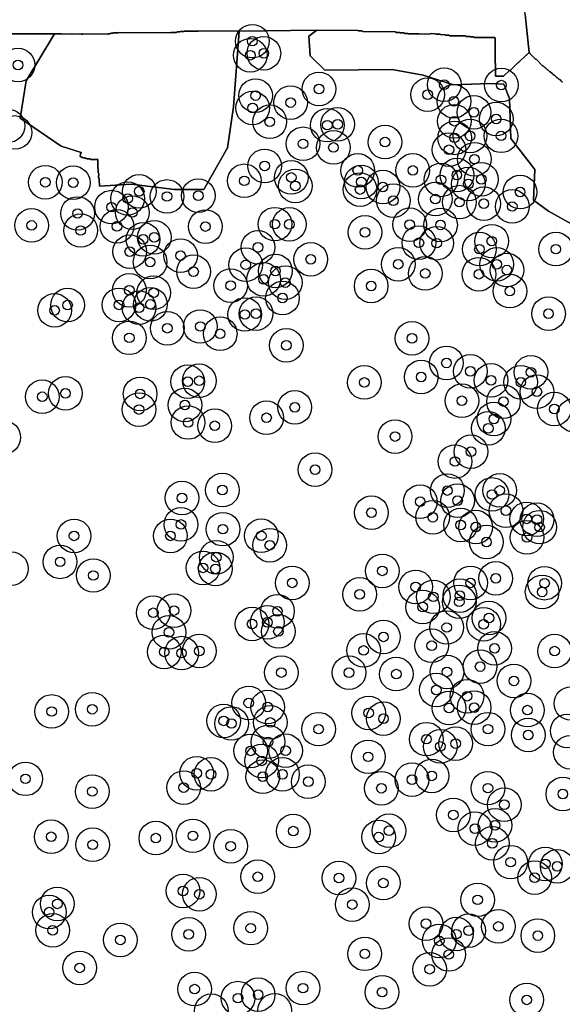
# Model space of a CAD drawing. Header units: inches. Extents: x 128668 to 131679, y 413272 to 413787.
# Tile 75 of 116: x 130860 to 130917, y 413363 to 413465. Entities that reach past the tile are written whole.
import ezdxf

# ---------------------------------------------------------------- set-up
doc = ezdxf.new("R2010")
doc.units = ezdxf.units.IN
doc.header["$MEASUREMENT"] = 0
doc.header["$PDMODE"] = 33
doc.header["$PDSIZE"] = -3
for name, color, linetype in [('Niet gedetecteerde gebieden (D-gebied) (ca. 44.659 m2)', 1, 'Continuous'), ('Significante objecten binnen onderzoeksgebied', 3, 'Continuous'), ('Veiligheidsmarge objecten d.d. 230531', 6, 'Continuous'), ('Verstoorde gebieden (C-gebied) (ca. 90.096 m2)', 40, 'Continuous'), ('Vrijgegeven gebieden (A+B gebied) (ca. 609.035 m2)', 3, 'Continuous')]:
    doc.layers.add(name, color=color, linetype=linetype)

msp = doc.modelspace()

# ---------------------------------------------------------------- linework, layer by layer
at = {"layer": 'Niet gedetecteerde gebieden (D-gebied) (ca. 44.659 m2)'}
msp.add_lwpolyline([(130916.93, 413458.64), (130916.88, 413458.7), (130916.83, 413458.75), (130916.78, 413458.8), (130916.68, 413458.9), (130916.64, 413458.95), (130916.59, 413458.95), (130916.54, 413459), (130916.44, 413459.1), (130916.39, 413459.15), (130916.34, 413459.15), (130916.29, 413459.2), (130916.19, 413459.3), (130916.14, 413459.35), (130916.09, 413459.4), (130916.04, 413459.4), (130915.94, 413459.5), (130915.89, 413459.56), (130915.84, 413459.61), (130915.79, 413459.61), (130915.64, 413459.76), (130915.59, 413459.76), (130915.4, 413459.96), (130915.35, 413459.96), (130915.15, 413460.16), (130915.1, 413460.16), (130914.9, 413460.37), (130914.85, 413460.37), (130914.16, 413461.07), (130914.11, 413461.07), (130913.56, 413461.63), (130913.56, 413461.68), (130913.46, 413461.78), (130912.97, 413466.41)], dxfattribs=at)
msp.add_polyline3d([(130913.04, 413465.73, 0), (130913.46, 413461.78, 0), (130913.21, 413461.53, 0), (130913.16, 413461.53, 0), (130912.35, 413460.74, 0), (130912.3, 413460.74, 0), (130911.5, 413459.95, 0), (130911.45, 413459.95, 0), (130910.79, 413459.31, 0), (130909.94, 413459.32, 0), (130909.95, 413460.62, 0), (130909.9, 413460.67, 0), (130909.93, 413463.27, 0), (130909.88, 413463.32, 0), (130907.73, 413463.34, 0), (130907.68, 413463.39, 0), (130907.33, 413463.39, 0), (130907.28, 413463.44, 0), (130906.88, 413463.45, 0), (130906.83, 413463.5, 0), (130905.18, 413463.52, 0), (130905.13, 413463.57, 0), (130904.73, 413463.57, 0), (130904.68, 413463.62, 0), (130904.23, 413463.63, 0), (130904.18, 413463.68, 0), (130903.73, 413463.68, 0), (130903.69, 413463.73, 0), (130903.19, 413463.74, 0), (130903.13, 413463.69, 0), (130901.99, 413463.7, 0), (130900.89, 413463.71, 0), (130900.84, 413463.76, 0), (130900.49, 413463.76, 0), (130900.44, 413463.82, 0), (130900.04, 413463.82, 0), (130899.99, 413463.87, 0), (130899.59, 413463.87, 0), (130899.54, 413463.92, 0), (130896.14, 413463.96, 0), (130896.09, 413464.01, 0), (130895.69, 413464.01, 0), (130895.64, 413464.06, 0), (130891.38, 413464.11, 0), (130883.31, 413463.99, 0), (130879.09, 413464.04, 0), (130879.04, 413463.99, 0), (130877.59, 413464, 0), (130877.54, 413463.95, 0), (130877.19, 413463.96, 0), (130877.14, 413463.91, 0), (130876.84, 413463.91, 0), (130876.79, 413463.86, 0), (130876.19, 413463.87, 0), (130876.14, 413463.82, 0), (130870.74, 413463.87, 0), (130870.69, 413463.82, 0), (130870.24, 413463.83, 0), (130870.19, 413463.78, 0), (130869.94, 413463.78, 0), (130869.89, 413463.73, 0), (130869.69, 413463.73, 0), (130869.64, 413463.68, 0), (130867.04, 413463.71, 0), (130866.99, 413463.66, 0), (130866.99, 413463.67, 0), (130866.9, 413463.67, 0), (130866.85, 413463.72, 0), (130865.95, 413463.68, 0), (130865.9, 413463.73, 0), (130864.85, 413463.69, 0), (130864.8, 413463.73, 0), (130864.09, 413463.71, 0), (130862.36, 413463.73, 0), (130833.72, 413463.7, 0)], dxfattribs=at)
at = {"layer": 'Significante objecten binnen onderzoeksgebied'}
for p in [(130884.67, 413462.95), (130884.46, 413461.49), (130885.86, 413461.69), (130860.3, 413460.47), (130891.59, 413457.98), (130904.62, 413458.43), (130910.56, 413458.38), (130885, 413457.29), (130902.89, 413457.39), (130884.69, 413456), (130888.64, 413456.56), (130905.62, 413456.69), (130907.7, 413455.55), (130910.02, 413454.85), (130886.48, 413454.56), (130892.46, 413454.21), (130893.53, 413454.3), (130905.67, 413454.62), (130905.69, 413452.89), (130907.31, 413453.09), (130910.53, 413453.1), (130889.94, 413452.27), (130893.1, 413451.89), (130898.46, 413452.45), (130905.11, 413451.65), (130885.94, 413449.97), (130907.76, 413450.67), (130888.71, 413448.77), (130895.63, 413449.5), (130901.35, 413449.5), (130905.93, 413449.02), (130863.14, 413448.27), (130866.04, 413448.23), (130883.83, 413448.42), (130889.13, 413447.89), (130895.99, 413448.3), (130898.24, 413447.78), (130904.28, 413448.52), (130907.12, 413448.09), (130908.48, 413448.57), (130872.9, 413447.32), (130875.79, 413446.79), (130879.05, 413446.87), (130895.87, 413447.51), (130912.51, 413447.25), (130870.02, 413445.68), (130871.7, 413446.58), (130899.33, 413446.36), (130903.7, 413446.52), (130906.2, 413446.2), (130908.73, 413446.04), (130911.69, 413445.75), (130866.49, 413445.02), (130872.18, 413445.12), (130861.71, 413443.78), (130870.59, 413443.68), (130879.79, 413443.66), (130887.01, 413443.91), (130888.51, 413443.89), (130901.03, 413443.86), (130904.23, 413443.83), (130866.82, 413443.25), (130874.48, 413442.54), (130896.38, 413443.06), (130873.31, 413442.33), (130885.25, 413441.5), (130901.98, 413441.97), (130903.83, 413441.93), (130909.56, 413442.14), (130871.92, 413441.05), (130877.2, 413440.64), (130908.28, 413441.31), (130916.22, 413441.31), (130874.04, 413439.96), (130883.98, 413439.68), (130890.74, 413440.25), (130899.83, 413439.74), (130910.08, 413439.73), (130878.55, 413438.97), (130887.07, 413439.04), (130902.64, 413438.78), (130908.22, 413438.7), (130911.13, 413439.13), (130882.41, 413437.52), (130885.83, 413438.17), (130888.09, 413437.83), (130897.02, 413437.48), (130871.88, 413437.02), (130874.41, 413436.77), (130911.44, 413436.94), (130865.45, 413435.49), (130870.8, 413435.51), (130874.07, 413435.56), (130887.8, 413436.23), (130864.1, 413434.94), (130872.89, 413435.22), (130883.88, 413434.51), (130885.05, 413434.6), (130915.46, 413434.59), (130875.82, 413433.08), (130879.25, 413433.26), (130881.32, 413432.5), (130871.88, 413432.08), (130888.2, 413431.3), (130901.27, 413432.03), (130904.85, 413429.47), (130907.33, 413428.6), (130913.63, 413428.5), (130877.95, 413427.52), (130879.14, 413427.61), (130896.31, 413427.44), (130902.22, 413428), (130909.49, 413427.66), (130912.58, 413427.46), (130865.23, 413426.31), (130873, 413426.25), (130914.25, 413426.47), (130862.82, 413425.95), (130906.45, 413425.53), (130910.78, 413425.45), (130872.88, 413424.62), (130877.65, 413425.09), (130889.08, 413424.85), (130916.06, 413424.67), (130877.99, 413423.27), (130886.14, 413423.76), (130909.78, 413423.64), (130880.76, 413422.93), (130909.2, 413422.66), (130899.51, 413421.81), (130907.4, 413420.24), (130905.73, 413419.21), (130891.19, 413418.36), (130881.55, 413416.24), (130904.95, 413416.19), (130910.39, 413416.2), (130877.35, 413415.41), (130902.12, 413415.03), (130906, 413415.14), (130909.58, 413415.78), (130897.05, 413413.89), (130911.03, 413414.09), (130903.43, 413413.41), (130913.19, 413413.24), (130914.27, 413413.16), (130877.24, 413412.66), (130881.6, 413412.17), (130906.32, 413412.61), (130907.9, 413412.39), (130914.53, 413412.38), (130866.13, 413411.47), (130876.15, 413411.47), (130885.59, 413411.48), (130909.01, 413410.83), (130913.22, 413411.31), (130886.48, 413410.5), (130864.68, 413408.77), (130880.92, 413409.25), (130879.54, 413408.14), (130880.83, 413408.04), (130898.18, 413407.83), (130868.13, 413407.35), (130909.98, 413407.05), (130888.81, 413406.58), (130901.65, 413406.16), (130907.35, 413406.58), (130914.8, 413405.64), (130915.05, 413406.55), (130895.83, 413405.39), (130903.49, 413405.13), (130906.18, 413404.61), (130906.24, 413405.25), (130876.53, 413403.7), (130887.28, 413403.63), (130902.38, 413404.07), (130874.36, 413403.47), (130909.27, 413402.93), (130884.64, 413402.3), (130886.23, 413402.47), (130887.38, 413401.53), (130904.88, 413401.94), (130908.71, 413402.27), (130875.99, 413401.43), (130898.3, 413400.96), (130879.16, 413399.49), (130896.23, 413399.55), (130903.31, 413400.04), (130909.85, 413399.77), (130875.5, 413399.4), (130877.3, 413399.27), (130916.09, 413399.48), (130908.35, 413397.87), (130887.68, 413397.25), (130894.72, 413397.24), (130899.63, 413397.09), (130904.9, 413397.32), (130903.8, 413395.44), (130911.86, 413396.38), (130907, 413394.79), (130868.02, 413393.43), (130884.29, 413394.09), (130886.25, 413393.66), (130905.12, 413393.56), (130907.73, 413393.6), (130913.27, 413393.34), (130863.8, 413393.2), (130896.76, 413393.05), (130898.3, 413392.45), (130881.68, 413392.22), (130882.5, 413391.95), (130886.53, 413392.06), (130891.55, 413391.36), (130909.17, 413391.36), (130902.77, 413390.32), (130913.35, 413390.75), (130886.3, 413390.04), (130904.21, 413389.56), (130905.81, 413389.86), (130884.49, 413389.1), (130888.12, 413389.12), (130896.71, 413388.48), (130885.64, 413388.06), (130861.08, 413386.19), (130878.88, 413386.77), (130880.37, 413386.66), (130885.75, 413386.41), (130887.8, 413386.66), (130903.33, 413386.5), (130877.53, 413385.28), (130890.48, 413385.89), (130898.09, 413385.21), (130901.26, 413386.11), (130909.16, 413385.22), (130868.02, 413384.87), (130916.95, 413384.61), (130910.86, 413383.5), (130905.56, 413382.44), (130909.9, 413381.35), (130863.75, 413380.16), (130874.63, 413380.02), (130878.48, 413380.26), (130888.92, 413380.75), (130897.81, 413380.13), (130898.88, 413380.79), (130907.81, 413381.01), (130868.06, 413379.33), (130882.41, 413379.18), (130909.62, 413379.48), (130911.53, 413377.52), (130915.13, 413377.34), (130916.36, 413377.09), (130885.23, 413376), (130914.02, 413375.91), (130893.67, 413375.87), (130898.28, 413375.34), (130877.46, 413374.52), (130879.16, 413374.18), (130864.39, 413373.18), (130895.05, 413373.11), (130908.09, 413373.6), (130863.54, 413372.32), (130902.72, 413371.12), (130910.25, 413370.83), (130863.91, 413370.43), (130878.04, 413370.01), (130884.5, 413370.65), (130905.88, 413370.03), (130907.16, 413370.39), (130914.35, 413369.88), (130870.94, 413369.43), (130904.1, 413369.33), (130896.36, 413367.98), (130905.09, 413367.91), (130866.72, 413366.52), (130903.1, 413366.38), (130878.66, 413364.31), (130885.27, 413363.73), (130889.93, 413364.41), (130898.16, 413363.99), (130883.17, 413363.37), (130913.2, 413363.19)]:
    msp.add_point(p, dxfattribs=at)
at = {"layer": 'Veiligheidsmarge objecten d.d. 230531', "color": 6, "linetype": 'Continuous', "lineweight": 25}
for centre in [(130884.67, 413462.95), (130884.46, 413461.49), (130885.86, 413461.69), (130860.3, 413460.47), (130891.59, 413457.98), (130904.62, 413458.43), (130910.56, 413458.38), (130885, 413457.29), (130902.89, 413457.39), (130905.62, 413456.69), (130884.69, 413456), (130888.64, 413456.56), (130905.67, 413454.62), (130907.7, 413455.55), (130910.02, 413454.85), (130859.25, 413454.14), (130886.48, 413454.56), (130892.46, 413454.21), (130893.53, 413454.3), (130859.97, 413453.45), (130905.69, 413452.89), (130907.31, 413453.09), (130910.53, 413453.1), (130889.94, 413452.27), (130893.1, 413451.89), (130898.46, 413452.45), (130905.11, 413451.65), (130907.76, 413450.67), (130885.94, 413449.97), (130895.63, 413449.5), (130901.35, 413449.5), (130888.71, 413448.77), (130904.28, 413448.52), (130905.93, 413449.02), (130908.48, 413448.57), (130863.14, 413448.27), (130866.04, 413448.23), (130883.83, 413448.42), (130889.13, 413447.89), (130895.87, 413447.51), (130895.99, 413448.3), (130898.24, 413447.78), (130907.12, 413448.09), (130871.7, 413446.58), (130872.9, 413447.32), (130875.79, 413446.79), (130879.05, 413446.87), (130903.7, 413446.52), (130912.51, 413447.25), (130870.02, 413445.68), (130899.33, 413446.36), (130906.2, 413446.2), (130908.73, 413446.04), (130911.69, 413445.75), (130866.49, 413445.02), (130872.18, 413445.12), (130861.71, 413443.78), (130870.59, 413443.68), (130879.79, 413443.66), (130887.01, 413443.91), (130888.51, 413443.89), (130901.03, 413443.86), (130904.23, 413443.83), (130866.82, 413443.25), (130873.31, 413442.33), (130874.48, 413442.54), (130896.38, 413443.06), (130885.25, 413441.5), (130901.98, 413441.97), (130903.83, 413441.93), (130908.28, 413441.31), (130909.56, 413442.14), (130916.22, 413441.31), (130871.92, 413441.05), (130877.2, 413440.64), (130890.74, 413440.25), (130874.04, 413439.96), (130883.98, 413439.68), (130899.83, 413439.74), (130910.08, 413439.73), (130878.55, 413438.97), (130887.07, 413439.04), (130902.64, 413438.78), (130908.22, 413438.7), (130911.13, 413439.13), (130882.41, 413437.52), (130885.83, 413438.17), (130888.09, 413437.83), (130897.02, 413437.48), (130871.88, 413437.02), (130874.41, 413436.77), (130887.8, 413436.23), (130911.44, 413436.94), (130865.45, 413435.49), (130870.8, 413435.51), (130872.89, 413435.22), (130874.07, 413435.56), (130864.1, 413434.94), (130883.88, 413434.51), (130885.05, 413434.6), (130915.46, 413434.59), (130875.82, 413433.08), (130879.25, 413433.26), (130871.88, 413432.08), (130881.32, 413432.5), (130888.2, 413431.3), (130901.27, 413432.03), (130904.85, 413429.47), (130902.22, 413428), (130907.33, 413428.6), (130913.63, 413428.5), (130877.95, 413427.52), (130879.14, 413427.61), (130896.31, 413427.44), (130909.49, 413427.66), (130912.58, 413427.46), (130862.82, 413425.95), (130865.23, 413426.31), (130873, 413426.25), (130914.25, 413426.47), (130877.65, 413425.09), (130906.45, 413425.53), (130910.78, 413425.45), (130872.88, 413424.62), (130889.08, 413424.85), (130916.06, 413424.67), (130918.12, 413424.02), (130877.99, 413423.27), (130880.76, 413422.93), (130886.14, 413423.76), (130909.78, 413423.64), (130899.51, 413421.81), (130909.2, 413422.66), (130858.82, 413421.72), (130907.4, 413420.24), (130905.73, 413419.21), (130891.19, 413418.36), (130881.55, 413416.24), (130904.95, 413416.19), (130909.58, 413415.78), (130910.39, 413416.2), (130877.35, 413415.41), (130902.12, 413415.03), (130906, 413415.14), (130897.05, 413413.89), (130911.03, 413414.09), (130877.24, 413412.66), (130903.43, 413413.41), (130906.32, 413412.61), (130913.19, 413413.24), (130914.27, 413413.16), (130881.6, 413412.17), (130907.9, 413412.39), (130914.53, 413412.38), (130866.13, 413411.47), (130876.15, 413411.47), (130885.59, 413411.48), (130909.01, 413410.83), (130913.22, 413411.31), (130886.48, 413410.5), (130864.68, 413408.77), (130880.92, 413409.25), (130859.61, 413408.06), (130879.54, 413408.14), (130880.83, 413408.04), (130898.18, 413407.83), (130868.13, 413407.35), (130888.81, 413406.58), (130907.35, 413406.58), (130909.98, 413407.05), (130915.05, 413406.55), (130901.65, 413406.16), (130914.8, 413405.64), (130895.83, 413405.39), (130903.49, 413405.13), (130906.18, 413404.61), (130906.24, 413405.25), (130874.36, 413403.47), (130876.53, 413403.7), (130887.28, 413403.63), (130902.38, 413404.07), (130886.23, 413402.47), (130909.27, 413402.93), (130875.99, 413401.43), (130884.64, 413402.3), (130887.38, 413401.53), (130904.88, 413401.94), (130908.71, 413402.27), (130898.3, 413400.96), (130875.5, 413399.4), (130877.3, 413399.27), (130879.16, 413399.49), (130896.23, 413399.55), (130903.31, 413400.04), (130909.85, 413399.77), (130916.09, 413399.48), (130887.68, 413397.25), (130894.72, 413397.24), (130904.9, 413397.32), (130908.35, 413397.87), (130899.63, 413397.09), (130911.86, 413396.38), (130903.8, 413395.44), (130907, 413394.79), (130863.8, 413393.2), (130868.02, 413393.43), (130884.29, 413394.09), (130886.25, 413393.66), (130905.12, 413393.56), (130907.73, 413393.6), (130913.27, 413393.34), (130917.79, 413394.03), (130881.68, 413392.22), (130896.76, 413393.05), (130898.3, 413392.45), (130882.5, 413391.95), (130886.53, 413392.06), (130891.55, 413391.36), (130909.17, 413391.36), (130917.41, 413391.18), (130886.3, 413390.04), (130902.77, 413390.32), (130913.35, 413390.75), (130884.49, 413389.1), (130888.12, 413389.12), (130904.21, 413389.56), (130905.81, 413389.86), (130885.64, 413388.06), (130896.71, 413388.48), (130917.73, 413388.96), (130861.08, 413386.19), (130878.88, 413386.77), (130880.37, 413386.66), (130885.75, 413386.41), (130887.8, 413386.66), (130901.26, 413386.11), (130903.33, 413386.5), (130877.53, 413385.28), (130890.48, 413385.89), (130898.09, 413385.21), (130909.16, 413385.22), (130868.02, 413384.87), (130916.95, 413384.61), (130910.86, 413383.5), (130905.56, 413382.44), (130907.81, 413381.01), (130909.9, 413381.35), (130863.75, 413380.16), (130874.63, 413380.02), (130878.48, 413380.26), (130888.92, 413380.75), (130897.81, 413380.13), (130898.88, 413380.79), (130868.06, 413379.33), (130882.41, 413379.18), (130909.62, 413379.48), (130911.53, 413377.52), (130915.13, 413377.34), (130916.36, 413377.09), (130885.23, 413376), (130893.67, 413375.87), (130914.02, 413375.91), (130898.28, 413375.34), (130877.46, 413374.52), (130879.16, 413374.18), (130864.39, 413373.18), (130895.05, 413373.11), (130908.09, 413373.6), (130863.54, 413372.32), (130884.5, 413370.65), (130902.72, 413371.12), (130910.25, 413370.83), (130863.91, 413370.43), (130878.04, 413370.01), (130905.88, 413370.03), (130907.16, 413370.39), (130914.35, 413369.88), (130870.94, 413369.43), (130904.1, 413369.33), (130896.36, 413367.98), (130905.09, 413367.91), (130866.72, 413366.52), (130903.1, 413366.38), (130878.66, 413364.31), (130885.27, 413363.73), (130889.93, 413364.41), (130898.16, 413363.99), (130883.17, 413363.37), (130913.2, 413363.19), (130880.4, 413362.06), (130886.99, 413362.11)]:
    msp.add_circle(centre, 1.75, dxfattribs=at)
at = {"layer": 'Verstoorde gebieden (C-gebied) (ca. 90.096 m2)'}
msp.add_lwpolyline([(130879.09, 413464.04), (130883.31, 413463.99), (130882.69, 413456.13), (130882.09, 413451.86), (130879.63, 413447.5), (130876.57, 413447.52), (130872.09, 413448.07), (130868.77, 413447.87), (130868.77, 413448.19), (130868.73, 413448.24), (130868.73, 413448.69), (130868.68, 413448.74), (130868.69, 413449.19), (130868.64, 413449.24), (130868.64, 413449.64), (130868.59, 413449.7), (130868.6, 413450.65), (130867.85, 413450.65), (130867.8, 413450.7), (130867.45, 413450.71), (130867.4, 413450.76), (130867.25, 413450.76), (130867.2, 413450.81), (130867.1, 413450.81), (130867.05, 413450.86), (130866.95, 413450.86), (130866.9, 413450.91), (130866.8, 413450.91), (130866.75, 413450.96), (130866.75, 413451.06), (130866.81, 413451.11), (130866.81, 413451.26), (130866.86, 413451.31), (130866.86, 413451.37), (130864.8, 413452.02), (130860.53, 413454.95), (130861.15, 413458.82), (130864.09, 413463.71), (130864.8, 413463.73), (130864.85, 413463.69), (130865.9, 413463.73), (130865.95, 413463.68), (130866.85, 413463.72), (130866.9, 413463.67), (130866.99, 413463.67), (130866.99, 413463.66), (130867.04, 413463.71), (130869.64, 413463.68), (130869.69, 413463.73), (130869.89, 413463.73), (130869.94, 413463.78), (130870.19, 413463.78), (130870.24, 413463.83), (130870.69, 413463.82), (130870.74, 413463.87), (130876.14, 413463.82), (130876.19, 413463.87), (130876.79, 413463.86), (130876.84, 413463.91), (130877.14, 413463.91), (130877.19, 413463.96), (130877.54, 413463.95), (130877.59, 413464), (130879.04, 413463.99)], close=True, dxfattribs=at)
msp.add_lwpolyline([(130918.21, 413443.72), (130915.47, 413445.26), (130913.9, 413446.39), (130914.03, 413449.61), (130911.54, 413452.82), (130911.39, 413457), (130910.8, 413458.49), (130909.34, 413458.55), (130905.58, 413458.42), (130902.44, 413459.42), (130899.2, 413460), (130892.19, 413459.94), (130890.67, 413461.43), (130890.54, 413463.46), (130891.38, 413464.11), (130895.64, 413464.06), (130895.69, 413464.01), (130896.09, 413464.01), (130896.14, 413463.96), (130899.54, 413463.92), (130899.59, 413463.87), (130899.99, 413463.87), (130900.04, 413463.82), (130900.44, 413463.82), (130900.49, 413463.76), (130900.84, 413463.76), (130900.89, 413463.71), (130901.99, 413463.7), (130903.13, 413463.69), (130903.19, 413463.74), (130903.69, 413463.73), (130903.73, 413463.68), (130904.18, 413463.68), (130904.23, 413463.63), (130904.68, 413463.62), (130904.73, 413463.57), (130905.13, 413463.57), (130905.18, 413463.52), (130906.83, 413463.5), (130906.88, 413463.45), (130907.28, 413463.44), (130907.33, 413463.39), (130907.68, 413463.39), (130907.73, 413463.34), (130909.88, 413463.32), (130909.93, 413463.27), (130909.9, 413460.67), (130909.95, 413460.62), (130909.94, 413459.32), (130910.79, 413459.31), (130911.45, 413459.95), (130911.5, 413459.95), (130912.3, 413460.74), (130912.35, 413460.74), (130913.16, 413461.53), (130913.21, 413461.53), (130913.46, 413461.78), (130913.56, 413461.68), (130913.56, 413461.63), (130914.11, 413461.07), (130914.16, 413461.07), (130914.85, 413460.37), (130914.9, 413460.37), (130915.1, 413460.16), (130915.15, 413460.16), (130915.35, 413459.96), (130915.4, 413459.96), (130915.59, 413459.76), (130915.64, 413459.76), (130915.79, 413459.61), (130915.84, 413459.61), (130915.89, 413459.56), (130915.94, 413459.5), (130916.04, 413459.4), (130916.09, 413459.4), (130916.14, 413459.35), (130916.19, 413459.3), (130916.29, 413459.2), (130916.34, 413459.15), (130916.39, 413459.15), (130916.44, 413459.1), (130916.54, 413459), (130916.59, 413458.95), (130916.64, 413458.95), (130916.78, 413458.8), (130916.83, 413458.75), (130916.88, 413458.7), (130916.93, 413458.64)], dxfattribs=at)
at = {"layer": 'Vrijgegeven gebieden (A+B gebied) (ca. 609.035 m2)'}
msp.add_lwpolyline([(130833.72, 413463.7), (130862.36, 413463.73), (130864.09, 413463.71), (130861.15, 413458.82), (130860.53, 413454.95), (130864.8, 413452.02), (130866.86, 413451.37), (130866.86, 413451.31), (130866.81, 413451.26), (130866.81, 413451.11), (130866.75, 413451.06), (130866.75, 413450.96), (130866.8, 413450.91), (130866.9, 413450.91), (130866.95, 413450.86), (130867.05, 413450.86), (130867.1, 413450.81), (130867.2, 413450.81), (130867.25, 413450.76), (130867.4, 413450.76), (130867.45, 413450.71), (130867.8, 413450.7), (130867.85, 413450.65), (130868.6, 413450.65), (130868.59, 413449.7), (130868.64, 413449.64), (130868.64, 413449.24), (130868.69, 413449.19), (130868.68, 413448.74), (130868.73, 413448.69), (130868.73, 413448.24), (130868.77, 413448.19), (130868.77, 413447.87), (130872.09, 413448.07), (130876.57, 413447.52), (130879.63, 413447.5), (130882.09, 413451.86), (130882.69, 413456.13), (130883.31, 413463.99), (130891.38, 413464.11), (130890.54, 413463.46), (130890.67, 413461.43), (130892.19, 413459.94), (130899.2, 413460), (130902.44, 413459.42), (130905.58, 413458.42), (130909.34, 413458.55), (130910.8, 413458.49), (130911.39, 413457), (130911.54, 413452.82), (130914.03, 413449.61), (130913.9, 413446.39), (130915.47, 413445.26), (130918.21, 413443.72)], dxfattribs=at)

doc.saveas('drawing.dxf')
